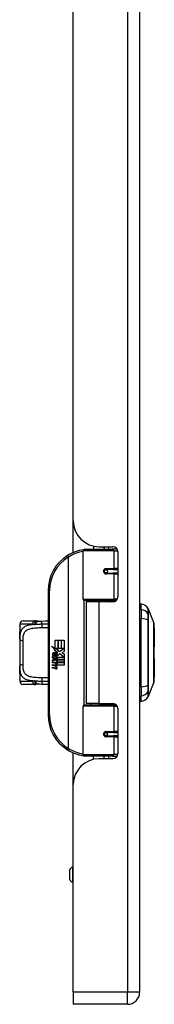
# Model space of a CAD drawing. Header units: inches. Extents: x 5.2 to 98, y 7.4 to 63.6.
# Tile 33 of 82: x 35.9 to 37.9, y 20.8 to 35.9. Entities that reach past the tile are written whole.
import ezdxf

# ---------------------------------------------------------------- set-up
doc = ezdxf.new("R2010")
doc.units = ezdxf.units.IN
doc.header["$LTSCALE"] = 6.250991
doc.header["$MEASUREMENT"] = 0
doc.layers.add('Visible Edges(ANSI)', color=7, linetype='Continuous', lineweight=25)
doc.layers.add('Visible Tangent Edges(ANSI)', color=7, linetype='Continuous', lineweight=25)

msp = doc.modelspace()

# ---------------------------------------------------------------- linework, layer by layer
at = {"layer": 'Visible Edges(ANSI)'}
for p, q in [((37.694, 20.958), (37.694, 50.795)), ((36.678, 28.188), (36.678, 43.565)), ((36.678, 27.702), (36.678, 28.188)), ((36.989, 27.801), (36.989, 27.753)), ((37.074, 27.792), (37.285, 27.792)), ((37.149, 27.792), (37.149, 27.753)), ((37.151, 27.753), (37.151, 27.792)), ((36.831, 26.986), (36.831, 27.728)), ((36.856, 27.753), (37.275, 27.753)), ((37.349, 27.753), (37.275, 27.753)), ((37.349, 27.753), (37.351, 27.753)), ((37.36, 27.717), (37.36, 27.023)), ((37.17, 27.442), (37.171, 27.44)), ((37.177, 27.441), (37.17, 27.441)), ((37.287, 27.443), (37.177, 27.443)), ((37.177, 27.388), (37.287, 27.388)), ((37.18, 27.44), (37.18, 27.443)), ((37.181, 27.391), (37.181, 27.388)), ((37.287, 27.443), (37.36, 27.443)), ((37.36, 27.388), (37.287, 27.388)), ((36.292, 27.118), (36.292, 25.215)), ((37.28, 26.966), (36.851, 26.966)), ((37.069, 26.948), (36.875, 26.948)), ((36.875, 26.948), (36.875, 25.385)), ((36.948, 26.966), (36.948, 26.948)), ((37.285, 26.948), (37.069, 26.948)), ((37.19, 26.966), (37.19, 26.948)), ((37.28, 26.966), (37.334, 26.966)), ((37.714, 26.83), (37.714, 26.916)), ((37.714, 26.83), (37.714, 26.689)), ((37.824, 26.84), (37.91, 26.619)), ((35.86, 26.604), (35.86, 26.579)), ((35.91, 26.654), (36.082, 26.654)), ((37.714, 25.644), (37.714, 26.689)), ((35.86, 26.579), (35.86, 26.422)), ((37.916, 26.549), (37.916, 26.257)), ((35.86, 26.373), (35.86, 26.422)), ((35.86, 26.373), (35.86, 25.96)), ((36.404, 26.357), (36.444, 26.357)), ((36.404, 26.234), (36.404, 26.357)), ((36.444, 26.357), (36.444, 26.232)), ((36.45, 26.357), (36.491, 26.357)), ((36.45, 26.232), (36.45, 26.357)), ((36.491, 26.357), (36.491, 26.232)), ((36.496, 26.232), (36.496, 26.357)), ((36.496, 26.357), (36.537, 26.357)), ((36.537, 26.357), (36.537, 26.187)), ((36.343, 26.265), (36.404, 26.234)), ((36.402, 26.21), (36.343, 26.265)), ((36.384, 26.207), (36.402, 26.21)), ((36.44, 26.167), (36.384, 26.207)), ((36.391, 26.108), (36.391, 26.154)), ((36.403, 26.152), (36.403, 26.122)), ((36.408, 26.232), (36.445, 26.212)), ((36.444, 26.232), (36.408, 26.232)), ((36.425, 26.158), (36.44, 26.167)), ((36.445, 26.212), (36.432, 26.21)), ((36.432, 26.21), (36.468, 26.185)), ((36.473, 26.147), (36.435, 26.12)), ((36.491, 26.232), (36.45, 26.232)), ((36.468, 26.185), (36.536, 26.232)), ((36.535, 26.1), (36.473, 26.147)), ((36.536, 26.232), (36.496, 26.232)), ((36.537, 26.187), (36.504, 26.165)), ((36.504, 26.165), (36.537, 26.147)), ((36.537, 26.147), (36.537, 26.062)), ((36.361, 26.109), (36.397, 26.078)), ((36.361, 26.088), (36.361, 26.109)), ((36.386, 26.071), (36.361, 26.088)), ((36.361, 26.059), (36.386, 26.068)), ((36.361, 26.038), (36.361, 26.059)), ((36.397, 26.055), (36.361, 26.038)), ((36.361, 26.029), (36.431, 26.017)), ((36.361, 26.013), (36.361, 26.029)), ((36.39, 26.008), (36.361, 26.013)), ((36.361, 25.986), (36.405, 25.979)), ((36.361, 25.97), (36.361, 25.986)), ((36.376, 26.116), (36.365, 26.116)), ((36.386, 26.068), (36.386, 26.071)), ((36.397, 26.078), (36.431, 26.095)), ((36.431, 26.025), (36.397, 26.055)), ((36.431, 26.075), (36.407, 26.065)), ((36.407, 26.065), (36.407, 26.062)), ((36.407, 26.062), (36.431, 26.045)), ((36.412, 26.062), (36.434, 26.072)), ((36.537, 26.062), (36.412, 26.062)), ((36.418, 26.004), (36.418, 26)), ((36.431, 26.003), (36.418, 26.004)), ((36.421, 26.057), (36.537, 26.057)), ((36.434, 26.047), (36.421, 26.057)), ((36.426, 25.999), (36.434, 25.998)), ((36.431, 26.095), (36.431, 26.075)), ((36.431, 26.045), (36.431, 26.025)), ((36.431, 26.017), (36.431, 26.003)), ((36.434, 26.1), (36.535, 26.1)), ((36.434, 26.072), (36.434, 26.1)), ((36.434, 26.019), (36.434, 26.047)), ((36.537, 26.019), (36.434, 26.019)), ((36.434, 26.014), (36.537, 26.014)), ((36.434, 25.998), (36.434, 26.014)), ((36.537, 26.057), (36.537, 26.019)), ((36.537, 26.014), (36.537, 25.976)), ((37.916, 26.076), (37.916, 25.784)), ((35.86, 25.911), (35.86, 25.96)), ((35.86, 25.911), (35.86, 25.754)), ((36.39, 25.965), (36.361, 25.97)), ((36.361, 25.944), (36.405, 25.936)), ((36.361, 25.927), (36.361, 25.944)), ((36.405, 25.919), (36.361, 25.927)), ((36.537, 25.976), (36.436, 25.976)), ((35.86, 25.754), (35.86, 25.729)), ((36.082, 25.679), (35.91, 25.679)), ((37.91, 25.714), (37.824, 25.493)), ((37.714, 25.644), (37.714, 25.503)), ((37.069, 25.385), (36.875, 25.385)), ((36.948, 25.367), (36.948, 25.385)), ((37.069, 25.385), (37.285, 25.385)), ((37.19, 25.367), (37.19, 25.385)), ((37.714, 25.417), (37.714, 25.503)), ((36.831, 24.605), (36.831, 25.347)), ((36.851, 25.367), (37.28, 25.367)), ((37.334, 25.367), (37.28, 25.367)), ((37.36, 25.31), (37.36, 24.616)), ((37.287, 24.945), (37.177, 24.945)), ((37.181, 24.942), (37.181, 24.945)), ((37.287, 24.945), (37.36, 24.945)), ((37.17, 24.891), (37.171, 24.893)), ((37.17, 24.892), (37.177, 24.892)), ((37.177, 24.89), (37.287, 24.89)), ((37.18, 24.893), (37.18, 24.89)), ((37.36, 24.89), (37.287, 24.89)), ((36.678, 24.145), (36.678, 24.631)), ((37.275, 24.58), (36.856, 24.58)), ((36.989, 24.532), (36.989, 24.58)), ((37.285, 24.541), (37.074, 24.541)), ((37.149, 24.541), (37.149, 24.58)), ((37.151, 24.541), (37.151, 24.58)), ((37.275, 24.58), (37.349, 24.58)), ((37.351, 24.58), (37.349, 24.58)), ((36.678, 20.958), (36.678, 24.145)), ((36.627, 22.689), (36.627, 22.834)), ((36.678, 22.874), (36.667, 22.874)), ((36.678, 22.649), (36.667, 22.649)), ((36.678, 20.958), (36.678, 20.773)), ((37.508, 20.773), (36.678, 20.773))]:
    msp.add_line(p, q, dxfattribs=at)
at = {"layer": 'Visible Edges(ANSI)', "flags": 128}
for points in [[(36.84, 27.747), (36.84, 27.747), (36.84, 27.747), (36.839, 27.747), (36.839, 27.747), (36.839, 27.747), (36.838, 27.747), (36.838, 27.747), (36.838, 27.747), (36.837, 27.747), (36.837, 27.747), (36.837, 27.746), (36.836, 27.746), (36.836, 27.746), (36.836, 27.746), (36.836, 27.746), (36.835, 27.746), (36.835, 27.746), (36.835, 27.746), (36.834, 27.746), (36.834, 27.746), (36.834, 27.746), (36.833, 27.746), (36.833, 27.746), (36.833, 27.746)], [(37.177, 27.388), (37.173, 27.388), (37.17, 27.389), (37.167, 27.39), (37.164, 27.391), (37.161, 27.393), (37.158, 27.396), (37.155, 27.398), (37.153, 27.401), (37.152, 27.405), (37.15, 27.408), (37.15, 27.412), (37.149, 27.416), (37.15, 27.419), (37.15, 27.423), (37.152, 27.427), (37.153, 27.43), (37.155, 27.433), (37.158, 27.436), (37.161, 27.438), (37.164, 27.44), (37.167, 27.441), (37.17, 27.442), (37.173, 27.443), (37.177, 27.443)], [(37.236, 26.948), (37.24, 26.949), (37.244, 26.951), (37.248, 26.952), (37.252, 26.953), (37.256, 26.955), (37.26, 26.956), (37.263, 26.957), (37.267, 26.958), (37.271, 26.959), (37.275, 26.96), (37.279, 26.961), (37.283, 26.961), (37.287, 26.962), (37.291, 26.963), (37.295, 26.963), (37.299, 26.964), (37.303, 26.964), (37.307, 26.965), (37.311, 26.965), (37.315, 26.965), (37.319, 26.966), (37.322, 26.966), (37.326, 26.966), (37.33, 26.966)], [(36.104, 26.652), (36.103, 26.652), (36.102, 26.652), (36.101, 26.652), (36.1, 26.653), (36.099, 26.653), (36.098, 26.653), (36.097, 26.653), (36.096, 26.653), (36.095, 26.653), (36.094, 26.653), (36.094, 26.653), (36.093, 26.653), (36.092, 26.653), (36.091, 26.653), (36.09, 26.653), (36.089, 26.653), (36.088, 26.654), (36.087, 26.654), (36.086, 26.654), (36.085, 26.654), (36.085, 26.654), (36.084, 26.654), (36.083, 26.654), (36.082, 26.654)], [(36.142, 26.65), (36.123, 26.65), (36.104, 26.652)], [(36.142, 26.65), (36.172, 26.651), (36.203, 26.652)], [(36.203, 26.652), (36.248, 26.653), (36.292, 26.653)], [(37.91, 25.716), (37.91, 25.716), (37.91, 25.718), (37.91, 25.721), (37.91, 25.724), (37.91, 25.729), (37.91, 25.735), (37.91, 25.742), (37.91, 25.75), (37.91, 25.759), (37.91, 25.769), (37.91, 25.78), (37.91, 25.792), (37.91, 25.804), (37.91, 25.818), (37.91, 25.832), (37.91, 25.848), (37.91, 25.864), (37.91, 25.88), (37.91, 25.898), (37.91, 25.916), (37.91, 25.934), (37.91, 25.954), (37.91, 25.973), (37.91, 25.994), (37.91, 26.014), (37.91, 26.035), (37.91, 26.057), (37.91, 26.078), (37.91, 26.1), (37.91, 26.122), (37.91, 26.144), (37.91, 26.166), (37.91, 26.189), (37.91, 26.211), (37.91, 26.233), (37.91, 26.255), (37.91, 26.276), (37.91, 26.297), (37.91, 26.318), (37.91, 26.339), (37.91, 26.359), (37.91, 26.379), (37.91, 26.399), (37.91, 26.417), (37.91, 26.435), (37.91, 26.453), (37.91, 26.47), (37.91, 26.485), (37.91, 26.501), (37.91, 26.515), (37.91, 26.529), (37.91, 26.541), (37.91, 26.553), (37.91, 26.564), (37.91, 26.574), (37.91, 26.583), (37.91, 26.591), (37.91, 26.598), (37.91, 26.604), (37.91, 26.609), (37.91, 26.612), (37.91, 26.615), (37.91, 26.617), (37.91, 26.617)], [(35.86, 26.422), (35.86, 26.441), (35.861, 26.461), (35.863, 26.479), (35.865, 26.497)], [(35.865, 26.497), (35.866, 26.506), (35.867, 26.517), (35.867, 26.528), (35.867, 26.539), (35.866, 26.55), (35.865, 26.559), (35.864, 26.566), (35.863, 26.568), (35.863, 26.569)], [(35.865, 25.836), (35.863, 25.854), (35.861, 25.873), (35.86, 25.892), (35.86, 25.911)], [(35.863, 25.764), (35.863, 25.765), (35.864, 25.767), (35.865, 25.774), (35.866, 25.783), (35.867, 25.794), (35.867, 25.805), (35.867, 25.817), (35.866, 25.827), (35.865, 25.836)], [(36.082, 25.679), (36.083, 25.679), (36.084, 25.679), (36.085, 25.679), (36.085, 25.679), (36.086, 25.679), (36.087, 25.679), (36.088, 25.68), (36.089, 25.68), (36.09, 25.68), (36.091, 25.68), (36.092, 25.68), (36.093, 25.68), (36.094, 25.68), (36.094, 25.68), (36.095, 25.68), (36.096, 25.68), (36.097, 25.68), (36.098, 25.68), (36.099, 25.68), (36.1, 25.68), (36.101, 25.681), (36.102, 25.681), (36.103, 25.681), (36.104, 25.681)], [(36.142, 25.683), (36.123, 25.683), (36.104, 25.681)], [(36.203, 25.681), (36.172, 25.682), (36.142, 25.683)], [(36.292, 25.68), (36.248, 25.681), (36.203, 25.681)], [(37.33, 25.367), (37.326, 25.367), (37.322, 25.367), (37.319, 25.367), (37.315, 25.368), (37.311, 25.368), (37.307, 25.368), (37.303, 25.369), (37.299, 25.369), (37.295, 25.37), (37.291, 25.37), (37.287, 25.371), (37.283, 25.372), (37.279, 25.372), (37.275, 25.373), (37.271, 25.374), (37.267, 25.375), (37.263, 25.376), (37.26, 25.377), (37.256, 25.379), (37.252, 25.38), (37.248, 25.381), (37.244, 25.382), (37.24, 25.384), (37.236, 25.385)], [(37.177, 24.89), (37.173, 24.89), (37.17, 24.891), (37.167, 24.892), (37.164, 24.893), (37.161, 24.895), (37.158, 24.897), (37.155, 24.9), (37.153, 24.903), (37.152, 24.907), (37.15, 24.91), (37.15, 24.914), (37.149, 24.917), (37.15, 24.921), (37.15, 24.925), (37.152, 24.928), (37.153, 24.932), (37.155, 24.935), (37.158, 24.937), (37.161, 24.94), (37.164, 24.942), (37.167, 24.943), (37.17, 24.944), (37.173, 24.945), (37.177, 24.945)], [(36.833, 24.587), (36.833, 24.587), (36.833, 24.587), (36.834, 24.587), (36.834, 24.587), (36.834, 24.587), (36.835, 24.587), (36.835, 24.587), (36.835, 24.587), (36.836, 24.587), (36.836, 24.587), (36.836, 24.587), (36.836, 24.587), (36.837, 24.587), (36.837, 24.587), (36.837, 24.586), (36.838, 24.586), (36.838, 24.586), (36.838, 24.586), (36.839, 24.586), (36.839, 24.586), (36.839, 24.586), (36.84, 24.586), (36.84, 24.586), (36.84, 24.586)]]:
    msp.add_lwpolyline(points, dxfattribs=at)
at = {"layer": 'Visible Edges(ANSI)'}
for centre in [(37.177, 27.416), (37.177, 24.917)]:
    msp.add_circle(centre, 0.025, dxfattribs=at)
for centre, radius, start, end in [((37.074, 28.188), 0.396, 180, 270), ((37.285, 27.717), 0.0749, 0, 90), ((36.927, 27.118), 0.635, 122.2377, 180), ((36.927, 27.118), 0.635, 98.5081, 122.2377), ((36.856, 27.728), 0.025, 90, 180), ((37.177, 27.416), 0.0275, 279.147, 90), ((36.851, 26.986), 0.02, 180, 270), ((37.285, 27.023), 0.0749, 270, 0), ((37.724, 26.841), 0.05, 101.537, 126.8699), ((37.693, 26.768), 0.15, 29.7291, 82.0587), ((37.812, 26.836), 0.0125, 21.2505, 29.7291), ((35.91, 26.604), 0.05, 90, 180), ((37.904, 26.617), 0.00625, 0.2088, 21.2505), ((35.885, 26.579), 0.025, 180, 213.12), ((37.901, 26.549), 0.015, 0, 53.4634), ((36.438, 26.139), 0.077, 171.5605, 197.3343), ((36.387, 26.146), 0.025, 86.5646, 171.5605), ((36.412, 26.131), 0.0389, 154.6784, 202.5609), ((36.388, 26.142), 0.0122, 73.5261, 154.6784), ((36.385, 26.121), 0.0505, 44.1684, 86.5646), ((36.4, 26.131), 0.0213, 19.3797, 82.9975), ((36.407, 26.133), 0.0139, 321.1652, 19.3797), ((36.394, 26.13), 0.0379, 350.4085, 44.1684), ((36.394, 26.13), 0.0419, 347.079, 43.1785), ((37.901, 26.257), 0.015, 305.8742, 0), ((36.38, 25.95), 0.059, 57.5992, 80), ((36.406, 26.14), 0.0358, 246.1555, 293.8445), ((36.409, 26.132), 0.0121, 241.4547, 321.1652), ((36.408, 25.994), 0.0156, 260, 293.5571), ((36.403, 25.986), 0.016, 6.03, 57.5992), ((36.411, 25.987), 0.00761, 293.5571, 6.03), ((36.402, 25.975), 0.0305, 359.4776, 57.4114), ((36.413, 26.125), 0.0193, 293.8445, 355.0802), ((36.406, 25.977), 0.0305, 358.7952, 46.5849), ((37.901, 26.076), 0.015, 0, 54.1258), ((36.38, 25.906), 0.059, 58.5584, 80.8257), ((36.408, 25.951), 0.0156, 259.9922, 293.5487), ((36.412, 25.954), 0.0365, 259, 288.4748), ((36.403, 25.943), 0.016, 6.1027, 57.6083), ((36.411, 25.944), 0.00761, 293.5487, 6.1027), ((36.413, 25.997), 0.0365, 273.6169, 286.9928), ((36.401, 25.933), 0.0312, 359.6788, 63.9508), ((36.42, 25.974), 0.0129, 286.9928, 359.4776), ((36.419, 25.932), 0.0133, 288.4748, 359.6788), ((35.885, 25.754), 0.025, 146.88, 180), ((35.91, 25.729), 0.05, 180, 270), ((37.901, 25.784), 0.015, 306.5366, 0), ((37.904, 25.716), 0.00625, 338.7495, 359.7912), ((37.285, 25.31), 0.0749, 0, 90), ((37.724, 25.492), 0.05, 233.1301, 258.463), ((37.693, 25.566), 0.15, 277.9413, 330.2709), ((37.812, 25.497), 0.0125, 330.2709, 338.7495), ((36.851, 25.347), 0.02, 90, 180), ((36.927, 25.215), 0.635, 180, 237.7623), ((37.177, 24.917), 0.0275, 270, 80.853), ((36.927, 25.215), 0.635, 237.7623, 261.4919), ((37.074, 24.145), 0.396, 90, 180), ((36.856, 24.605), 0.025, 180, 270), ((37.285, 24.616), 0.0749, 270, 0), ((36.667, 22.834), 0.04, 90, 180), ((36.667, 22.689), 0.04, 180, 270), ((37.508, 20.958), 0.185, 270, 0)]:
    msp.add_arc(centre, radius, start, end, dxfattribs=at)
at = {"layer": 'Visible Tangent Edges(ANSI)'}
for p, q in [((37.508, 50.795), (37.508, 20.958)), ((37.219, 27.792), (37.219, 27.753)), ((36.588, 27.655), (36.601, 27.634)), ((37.299, 27.728), (36.831, 27.728)), ((37.299, 27.728), (37.359, 27.728)), ((37.299, 27.728), (37.299, 27.456)), ((36.601, 27.634), (36.601, 24.699)), ((36.601, 27.634), (36.606, 27.634)), ((36.606, 24.699), (36.606, 27.634)), ((37.183, 27.456), (37.299, 27.456)), ((37.299, 27.376), (37.183, 27.376)), ((37.36, 27.456), (37.299, 27.456)), ((37.299, 27.376), (37.299, 26.986)), ((37.299, 27.376), (37.36, 27.376)), ((36.292, 27.118), (36.317, 27.118)), ((36.317, 25.215), (36.317, 27.118)), ((36.831, 26.986), (37.299, 26.986)), ((36.841, 26.969), (36.841, 25.364)), ((37.069, 26.948), (37.069, 25.385)), ((37.35, 26.986), (37.299, 26.986)), ((37.824, 26.757), (37.824, 26.757)), ((36.056, 26.604), (35.86, 26.604)), ((37.824, 26.664), (37.824, 26.665)), ((35.86, 26.579), (35.861, 26.579)), ((35.91, 25.984), (35.91, 26.349)), ((35.861, 25.754), (35.86, 25.754)), ((35.86, 25.729), (36.056, 25.729)), ((37.824, 25.669), (37.824, 25.669)), ((37.824, 25.576), (37.824, 25.576)), ((37.299, 25.347), (36.831, 25.347)), ((37.299, 25.347), (37.35, 25.347)), ((37.299, 25.347), (37.299, 24.957)), ((36.317, 25.215), (36.292, 25.215)), ((37.183, 24.957), (37.299, 24.957)), ((37.36, 24.957), (37.299, 24.957)), ((37.299, 24.877), (37.183, 24.877)), ((37.299, 24.877), (37.299, 24.605)), ((37.299, 24.877), (37.36, 24.877)), ((36.601, 24.699), (36.588, 24.678)), ((36.606, 24.699), (36.601, 24.699)), ((36.831, 24.605), (37.299, 24.605)), ((37.219, 24.58), (37.219, 24.541)), ((37.359, 24.605), (37.299, 24.605)), ((36.667, 22.874), (36.667, 22.649)), ((37.508, 20.958), (36.678, 20.958)), ((37.694, 20.958), (37.508, 20.958)), ((37.508, 20.773), (37.508, 20.958))]:
    msp.add_line(p, q, dxfattribs=at)
at = {"layer": 'Visible Tangent Edges(ANSI)', "flags": 128}
for points in [[(37.183, 27.456), (37.178, 27.455), (37.172, 27.454), (37.167, 27.453), (37.163, 27.451), (37.158, 27.448), (37.154, 27.445), (37.15, 27.441), (37.147, 27.436), (37.144, 27.431), (37.142, 27.426), (37.141, 27.421), (37.141, 27.416), (37.141, 27.41), (37.142, 27.405), (37.144, 27.4), (37.147, 27.395), (37.15, 27.39), (37.154, 27.387), (37.158, 27.383), (37.163, 27.38), (37.167, 27.378), (37.173, 27.377), (37.178, 27.376), (37.183, 27.376)], [(37.33, 26.966), (37.324, 26.966), (37.319, 26.966), (37.313, 26.966), (37.307, 26.965), (37.301, 26.965), (37.295, 26.965), (37.289, 26.964), (37.283, 26.964), (37.277, 26.964), (37.271, 26.963), (37.265, 26.962), (37.259, 26.962), (37.254, 26.961), (37.248, 26.96), (37.242, 26.959), (37.236, 26.958), (37.23, 26.957), (37.225, 26.956), (37.219, 26.955), (37.213, 26.954), (37.207, 26.953), (37.202, 26.951), (37.196, 26.95), (37.19, 26.949)], [(37.823, 26.842), (37.823, 26.842), (37.823, 26.841), (37.823, 26.841), (37.823, 26.84), (37.823, 26.838), (37.823, 26.837), (37.823, 26.835), (37.823, 26.833), (37.823, 26.83), (37.823, 26.828), (37.823, 26.825), (37.823, 26.821), (37.823, 26.818), (37.823, 26.814), (37.823, 26.81), (37.823, 26.805), (37.823, 26.801), (37.823, 26.796), (37.823, 26.79), (37.823, 26.785), (37.823, 26.779), (37.823, 26.773), (37.823, 26.767), (37.823, 26.76)], [(37.823, 26.76), (37.823, 26.758), (37.823, 26.756), (37.823, 26.753), (37.823, 26.751), (37.823, 26.748), (37.823, 26.745), (37.823, 26.742), (37.823, 26.739), (37.823, 26.735), (37.823, 26.732), (37.823, 26.728), (37.823, 26.724), (37.823, 26.72), (37.823, 26.715), (37.823, 26.711), (37.823, 26.706), (37.823, 26.702), (37.823, 26.697), (37.823, 26.692), (37.823, 26.687), (37.823, 26.681), (37.823, 26.676), (37.823, 26.671), (37.823, 26.665)], [(37.824, 26.757), (37.824, 26.764), (37.824, 26.771), (37.824, 26.777), (37.824, 26.783), (37.824, 26.788), (37.824, 26.793), (37.824, 26.798), (37.824, 26.803), (37.824, 26.808), (37.824, 26.812), (37.824, 26.816), (37.824, 26.819), (37.824, 26.823), (37.824, 26.826), (37.824, 26.828), (37.824, 26.831), (37.824, 26.833), (37.824, 26.835), (37.824, 26.837), (37.824, 26.838), (37.824, 26.839), (37.824, 26.84), (37.824, 26.84), (37.824, 26.84)], [(37.824, 26.665), (37.824, 26.67), (37.824, 26.675), (37.824, 26.68), (37.824, 26.685), (37.824, 26.69), (37.824, 26.695), (37.824, 26.7), (37.824, 26.704), (37.824, 26.709), (37.824, 26.713), (37.824, 26.717), (37.824, 26.722), (37.824, 26.725), (37.824, 26.729), (37.824, 26.733), (37.824, 26.736), (37.824, 26.74), (37.824, 26.743), (37.824, 26.746), (37.824, 26.748), (37.824, 26.751), (37.824, 26.753), (37.824, 26.755), (37.824, 26.757)], [(36.093, 26.598), (36.073, 26.597), (36.053, 26.595), (36.034, 26.593), (36.015, 26.59), (35.998, 26.587), (35.981, 26.582), (35.966, 26.578), (35.951, 26.572), (35.938, 26.566), (35.926, 26.558), (35.915, 26.55), (35.905, 26.541), (35.896, 26.531), (35.888, 26.521), (35.882, 26.509), (35.876, 26.497), (35.872, 26.484), (35.868, 26.47), (35.865, 26.455), (35.863, 26.44), (35.862, 26.424), (35.861, 26.407), (35.86, 26.39), (35.86, 26.373)], [(36.056, 26.604), (36.058, 26.604), (36.059, 26.604), (36.061, 26.604), (36.062, 26.604), (36.064, 26.603), (36.065, 26.603), (36.067, 26.603), (36.068, 26.603), (36.07, 26.603), (36.072, 26.603), (36.073, 26.603), (36.075, 26.602), (36.076, 26.602), (36.078, 26.602), (36.079, 26.602), (36.081, 26.601), (36.082, 26.601), (36.084, 26.601), (36.085, 26.6), (36.087, 26.6), (36.088, 26.6), (36.09, 26.599), (36.091, 26.599), (36.093, 26.598)], [(36.104, 26.652), (36.103, 26.652), (36.102, 26.652), (36.101, 26.651), (36.1, 26.651), (36.099, 26.65), (36.098, 26.649), (36.097, 26.647), (36.096, 26.646), (36.095, 26.644), (36.094, 26.642), (36.093, 26.64), (36.092, 26.638), (36.092, 26.635), (36.091, 26.632), (36.091, 26.629), (36.091, 26.626), (36.09, 26.623), (36.09, 26.62), (36.09, 26.617), (36.09, 26.613), (36.091, 26.61), (36.091, 26.606), (36.092, 26.602), (36.093, 26.598)], [(36.093, 26.598), (36.095, 26.602), (36.097, 26.605), (36.098, 26.608), (36.1, 26.612), (36.102, 26.615), (36.104, 26.618), (36.106, 26.621), (36.108, 26.624), (36.109, 26.627), (36.111, 26.629), (36.114, 26.632), (36.116, 26.634), (36.118, 26.637), (36.12, 26.639), (36.122, 26.641), (36.124, 26.643), (36.126, 26.644), (36.129, 26.646), (36.131, 26.647), (36.133, 26.648), (36.135, 26.649), (36.138, 26.649), (36.14, 26.65), (36.142, 26.65)], [(36.196, 26.602), (36.191, 26.602), (36.187, 26.602), (36.183, 26.602), (36.178, 26.602), (36.174, 26.602), (36.169, 26.601), (36.165, 26.601), (36.161, 26.601), (36.156, 26.601), (36.152, 26.601), (36.148, 26.601), (36.143, 26.601), (36.139, 26.601), (36.135, 26.6), (36.131, 26.6), (36.126, 26.6), (36.122, 26.6), (36.118, 26.6), (36.114, 26.6), (36.109, 26.599), (36.105, 26.599), (36.101, 26.599), (36.097, 26.599), (36.093, 26.598)], [(36.196, 26.602), (36.196, 26.605), (36.196, 26.608), (36.196, 26.611), (36.196, 26.614), (36.196, 26.617), (36.196, 26.62), (36.196, 26.623), (36.197, 26.626), (36.197, 26.629), (36.197, 26.632), (36.197, 26.634), (36.198, 26.637), (36.198, 26.639), (36.198, 26.641), (36.199, 26.643), (36.199, 26.645), (36.2, 26.647), (36.2, 26.648), (36.201, 26.649), (36.201, 26.65), (36.202, 26.651), (36.202, 26.651), (36.203, 26.652), (36.203, 26.652)], [(36.292, 26.603), (36.288, 26.603), (36.284, 26.603), (36.28, 26.603), (36.276, 26.603), (36.272, 26.603), (36.268, 26.603), (36.264, 26.603), (36.26, 26.603), (36.256, 26.603), (36.252, 26.603), (36.248, 26.603), (36.244, 26.603), (36.24, 26.603), (36.236, 26.603), (36.232, 26.602), (36.228, 26.602), (36.224, 26.602), (36.22, 26.602), (36.216, 26.602), (36.212, 26.602), (36.208, 26.602), (36.204, 26.602), (36.2, 26.602), (36.196, 26.602)], [(37.823, 26.665), (37.823, 26.625), (37.823, 26.585), (37.823, 26.544), (37.823, 26.502), (37.823, 26.461), (37.823, 26.419), (37.823, 26.377), (37.823, 26.335), (37.823, 26.292), (37.823, 26.25), (37.823, 26.208), (37.823, 26.166), (37.823, 26.123), (37.823, 26.081), (37.823, 26.039), (37.823, 25.997), (37.823, 25.955), (37.823, 25.913), (37.823, 25.872), (37.823, 25.83), (37.823, 25.789), (37.823, 25.748), (37.823, 25.708), (37.823, 25.668)], [(37.824, 25.669), (37.824, 25.709), (37.824, 25.749), (37.824, 25.79), (37.824, 25.831), (37.824, 25.872), (37.824, 25.914), (37.824, 25.955), (37.824, 25.997), (37.824, 26.039), (37.824, 26.081), (37.824, 26.123), (37.824, 26.166), (37.824, 26.208), (37.824, 26.25), (37.824, 26.292), (37.824, 26.334), (37.824, 26.376), (37.824, 26.418), (37.824, 26.46), (37.824, 26.501), (37.824, 26.543), (37.824, 26.583), (37.824, 26.624), (37.824, 26.664)], [(37.91, 26.619), (37.91, 26.619), (37.91, 26.619), (37.91, 26.618), (37.91, 26.616), (37.91, 26.615), (37.91, 26.613), (37.91, 26.61), (37.91, 26.607), (37.91, 26.604), (37.91, 26.601), (37.91, 26.597), (37.91, 26.592), (37.91, 26.588), (37.91, 26.583), (37.91, 26.577), (37.91, 26.572), (37.91, 26.566), (37.91, 26.559), (37.91, 26.553), (37.91, 26.546), (37.91, 26.539), (37.91, 26.531), (37.91, 26.523), (37.91, 26.515)], [(35.86, 26.422), (35.86, 26.425), (35.86, 26.428), (35.86, 26.431), (35.86, 26.434), (35.86, 26.438), (35.86, 26.441), (35.86, 26.444), (35.861, 26.447), (35.861, 26.45), (35.861, 26.453), (35.861, 26.456), (35.861, 26.459), (35.861, 26.462), (35.862, 26.465), (35.862, 26.468), (35.862, 26.471), (35.862, 26.474), (35.863, 26.477), (35.863, 26.48), (35.863, 26.482), (35.864, 26.485), (35.864, 26.488), (35.865, 26.491), (35.865, 26.493)], [(35.865, 26.493), (35.866, 26.497), (35.866, 26.501), (35.867, 26.505), (35.867, 26.51), (35.867, 26.514), (35.868, 26.519), (35.868, 26.524), (35.868, 26.529), (35.868, 26.534), (35.868, 26.539), (35.867, 26.543), (35.867, 26.548), (35.867, 26.552), (35.866, 26.557), (35.866, 26.561), (35.865, 26.564), (35.864, 26.567), (35.864, 26.57), (35.863, 26.573), (35.863, 26.575), (35.862, 26.577), (35.862, 26.578), (35.861, 26.578), (35.861, 26.579)], [(35.91, 26.349), (35.91, 26.368), (35.911, 26.386), (35.912, 26.403), (35.914, 26.419), (35.917, 26.435), (35.921, 26.449), (35.926, 26.463), (35.932, 26.476), (35.94, 26.488), (35.949, 26.498), (35.959, 26.508), (35.971, 26.516), (35.985, 26.523), (35.999, 26.529), (36.015, 26.535), (36.033, 26.539), (36.051, 26.543), (36.071, 26.545), (36.091, 26.547), (36.113, 26.549), (36.135, 26.55), (36.157, 26.551), (36.18, 26.552), (36.204, 26.552)], [(36.204, 26.552), (36.208, 26.552), (36.211, 26.552), (36.215, 26.552), (36.219, 26.552), (36.222, 26.552), (36.226, 26.552), (36.23, 26.552), (36.233, 26.553), (36.237, 26.553), (36.241, 26.553), (36.244, 26.553), (36.248, 26.553), (36.252, 26.553), (36.256, 26.553), (36.259, 26.553), (36.263, 26.553), (36.267, 26.553), (36.27, 26.553), (36.274, 26.553), (36.277, 26.553), (36.281, 26.553), (36.285, 26.553), (36.288, 26.553), (36.292, 26.553)], [(37.91, 26.515), (37.91, 26.513), (37.91, 26.51), (37.91, 26.508), (37.91, 26.506), (37.91, 26.504), (37.91, 26.501), (37.91, 26.499), (37.91, 26.496), (37.91, 26.494), (37.91, 26.491), (37.91, 26.489), (37.91, 26.487), (37.91, 26.484), (37.91, 26.482), (37.91, 26.479), (37.91, 26.476), (37.91, 26.474), (37.91, 26.471), (37.91, 26.469), (37.91, 26.466), (37.91, 26.463), (37.91, 26.461), (37.91, 26.458), (37.91, 26.455)], [(37.91, 26.455), (37.91, 26.435), (37.91, 26.413), (37.91, 26.391), (37.91, 26.368), (37.91, 26.344), (37.91, 26.32), (37.91, 26.295), (37.91, 26.27), (37.91, 26.244), (37.91, 26.219), (37.91, 26.193), (37.91, 26.166), (37.91, 26.14), (37.91, 26.114), (37.91, 26.088), (37.91, 26.063), (37.91, 26.038), (37.91, 26.013), (37.91, 25.988), (37.91, 25.965), (37.91, 25.942), (37.91, 25.92), (37.91, 25.898), (37.91, 25.878)], [(36.204, 25.781), (36.18, 25.781), (36.157, 25.782), (36.134, 25.783), (36.112, 25.784), (36.091, 25.786), (36.071, 25.788), (36.051, 25.791), (36.032, 25.794), (36.015, 25.798), (35.999, 25.804), (35.984, 25.81), (35.971, 25.817), (35.959, 25.826), (35.949, 25.835), (35.94, 25.845), (35.932, 25.857), (35.926, 25.87), (35.921, 25.884), (35.917, 25.898), (35.914, 25.914), (35.912, 25.93), (35.911, 25.948), (35.91, 25.965), (35.91, 25.984)], [(35.86, 25.96), (35.86, 25.943), (35.861, 25.926), (35.862, 25.909), (35.863, 25.893), (35.865, 25.878), (35.868, 25.864), (35.872, 25.85), (35.876, 25.836), (35.882, 25.824), (35.888, 25.812), (35.896, 25.802), (35.905, 25.792), (35.915, 25.783), (35.926, 25.775), (35.938, 25.768), (35.951, 25.761), (35.966, 25.756), (35.981, 25.751), (35.998, 25.747), (36.015, 25.743), (36.034, 25.74), (36.053, 25.738), (36.072, 25.736), (36.093, 25.735)], [(35.865, 25.84), (35.865, 25.842), (35.864, 25.845), (35.864, 25.848), (35.863, 25.851), (35.863, 25.854), (35.863, 25.856), (35.862, 25.859), (35.862, 25.862), (35.862, 25.865), (35.862, 25.868), (35.861, 25.871), (35.861, 25.874), (35.861, 25.877), (35.861, 25.88), (35.861, 25.883), (35.861, 25.886), (35.86, 25.889), (35.86, 25.892), (35.86, 25.896), (35.86, 25.899), (35.86, 25.902), (35.86, 25.905), (35.86, 25.908), (35.86, 25.911)], [(35.861, 25.754), (35.861, 25.755), (35.862, 25.755), (35.862, 25.756), (35.863, 25.758), (35.863, 25.76), (35.864, 25.763), (35.864, 25.766), (35.865, 25.769), (35.866, 25.773), (35.866, 25.777), (35.867, 25.781), (35.867, 25.785), (35.867, 25.79), (35.868, 25.795), (35.868, 25.799), (35.868, 25.804), (35.868, 25.809), (35.868, 25.814), (35.867, 25.819), (35.867, 25.823), (35.867, 25.828), (35.866, 25.832), (35.866, 25.836), (35.865, 25.84)], [(37.91, 25.878), (37.91, 25.875), (37.91, 25.872), (37.91, 25.87), (37.91, 25.867), (37.91, 25.864), (37.91, 25.862), (37.91, 25.859), (37.91, 25.857), (37.91, 25.854), (37.91, 25.852), (37.91, 25.849), (37.91, 25.847), (37.91, 25.844), (37.91, 25.842), (37.91, 25.839), (37.91, 25.837), (37.91, 25.834), (37.91, 25.832), (37.91, 25.83), (37.91, 25.827), (37.91, 25.825), (37.91, 25.823), (37.91, 25.82), (37.91, 25.818)], [(36.093, 25.735), (36.091, 25.734), (36.09, 25.734), (36.088, 25.733), (36.087, 25.733), (36.085, 25.733), (36.084, 25.732), (36.082, 25.732), (36.081, 25.732), (36.079, 25.731), (36.078, 25.731), (36.076, 25.731), (36.075, 25.731), (36.073, 25.73), (36.072, 25.73), (36.07, 25.73), (36.068, 25.73), (36.067, 25.73), (36.065, 25.73), (36.064, 25.73), (36.062, 25.729), (36.061, 25.729), (36.059, 25.729), (36.058, 25.729), (36.056, 25.729)], [(36.093, 25.735), (36.092, 25.731), (36.091, 25.727), (36.091, 25.723), (36.09, 25.72), (36.09, 25.716), (36.09, 25.713), (36.09, 25.71), (36.091, 25.707), (36.091, 25.704), (36.091, 25.701), (36.092, 25.698), (36.092, 25.696), (36.093, 25.693), (36.094, 25.691), (36.095, 25.689), (36.096, 25.687), (36.097, 25.686), (36.098, 25.684), (36.099, 25.683), (36.1, 25.682), (36.101, 25.682), (36.102, 25.681), (36.103, 25.681), (36.104, 25.681)], [(36.142, 25.683), (36.14, 25.683), (36.138, 25.684), (36.135, 25.684), (36.133, 25.685), (36.131, 25.686), (36.129, 25.687), (36.126, 25.689), (36.124, 25.69), (36.122, 25.692), (36.12, 25.694), (36.118, 25.696), (36.116, 25.699), (36.114, 25.701), (36.111, 25.704), (36.109, 25.706), (36.108, 25.709), (36.106, 25.712), (36.104, 25.715), (36.102, 25.718), (36.1, 25.721), (36.098, 25.725), (36.097, 25.728), (36.095, 25.731), (36.093, 25.735)], [(36.093, 25.735), (36.097, 25.734), (36.101, 25.734), (36.105, 25.734), (36.109, 25.734), (36.114, 25.733), (36.118, 25.733), (36.122, 25.733), (36.126, 25.733), (36.131, 25.733), (36.135, 25.733), (36.139, 25.732), (36.143, 25.732), (36.148, 25.732), (36.152, 25.732), (36.156, 25.732), (36.161, 25.732), (36.165, 25.732), (36.17, 25.732), (36.174, 25.732), (36.178, 25.731), (36.183, 25.731), (36.187, 25.731), (36.192, 25.731), (36.196, 25.731)], [(36.196, 25.731), (36.196, 25.728), (36.196, 25.725), (36.196, 25.722), (36.196, 25.719), (36.196, 25.716), (36.196, 25.713), (36.196, 25.71), (36.197, 25.707), (36.197, 25.704), (36.197, 25.701), (36.197, 25.699), (36.198, 25.696), (36.198, 25.694), (36.198, 25.692), (36.199, 25.69), (36.199, 25.688), (36.2, 25.686), (36.2, 25.685), (36.201, 25.684), (36.201, 25.683), (36.202, 25.682), (36.202, 25.682), (36.203, 25.681), (36.203, 25.681)], [(36.196, 25.731), (36.2, 25.731), (36.204, 25.731), (36.208, 25.731), (36.212, 25.731), (36.216, 25.731), (36.22, 25.731), (36.224, 25.731), (36.228, 25.731), (36.232, 25.731), (36.236, 25.73), (36.24, 25.73), (36.244, 25.73), (36.248, 25.73), (36.252, 25.73), (36.256, 25.73), (36.26, 25.73), (36.264, 25.73), (36.268, 25.73), (36.272, 25.73), (36.276, 25.73), (36.28, 25.73), (36.284, 25.73), (36.288, 25.73), (36.292, 25.73)], [(36.292, 25.78), (36.288, 25.78), (36.285, 25.78), (36.281, 25.78), (36.277, 25.78), (36.274, 25.78), (36.27, 25.78), (36.267, 25.78), (36.263, 25.78), (36.259, 25.78), (36.256, 25.78), (36.252, 25.78), (36.248, 25.78), (36.245, 25.78), (36.241, 25.78), (36.237, 25.78), (36.233, 25.781), (36.23, 25.781), (36.226, 25.781), (36.222, 25.781), (36.219, 25.781), (36.215, 25.781), (36.211, 25.781), (36.208, 25.781), (36.204, 25.781)], [(37.91, 25.818), (37.91, 25.81), (37.91, 25.802), (37.91, 25.794), (37.91, 25.787), (37.91, 25.78), (37.91, 25.774), (37.91, 25.767), (37.91, 25.761), (37.91, 25.756), (37.91, 25.75), (37.91, 25.745), (37.91, 25.741), (37.91, 25.736), (37.91, 25.732), (37.91, 25.729), (37.91, 25.726), (37.91, 25.723), (37.91, 25.72), (37.91, 25.718), (37.91, 25.717), (37.91, 25.715), (37.91, 25.714), (37.91, 25.714), (37.91, 25.714)], [(37.823, 25.668), (37.823, 25.662), (37.823, 25.657), (37.823, 25.652), (37.823, 25.646), (37.823, 25.641), (37.823, 25.636), (37.823, 25.632), (37.823, 25.627), (37.823, 25.622), (37.823, 25.618), (37.823, 25.613), (37.823, 25.609), (37.823, 25.605), (37.823, 25.601), (37.823, 25.598), (37.823, 25.594), (37.823, 25.591), (37.823, 25.588), (37.823, 25.585), (37.823, 25.582), (37.823, 25.58), (37.823, 25.577), (37.823, 25.575), (37.823, 25.573)], [(37.823, 25.573), (37.823, 25.567), (37.823, 25.56), (37.823, 25.554), (37.823, 25.548), (37.823, 25.543), (37.823, 25.537), (37.823, 25.532), (37.823, 25.528), (37.823, 25.523), (37.823, 25.519), (37.823, 25.515), (37.823, 25.512), (37.823, 25.508), (37.823, 25.505), (37.823, 25.503), (37.823, 25.5), (37.823, 25.498), (37.823, 25.496), (37.823, 25.495), (37.823, 25.493), (37.823, 25.492), (37.823, 25.492), (37.823, 25.491), (37.823, 25.491)], [(37.824, 25.576), (37.824, 25.578), (37.824, 25.58), (37.824, 25.582), (37.824, 25.585), (37.824, 25.587), (37.824, 25.59), (37.824, 25.593), (37.824, 25.597), (37.824, 25.6), (37.824, 25.604), (37.824, 25.608), (37.824, 25.611), (37.824, 25.616), (37.824, 25.62), (37.824, 25.624), (37.824, 25.629), (37.824, 25.633), (37.824, 25.638), (37.824, 25.643), (37.824, 25.648), (37.824, 25.653), (37.824, 25.658), (37.824, 25.663), (37.824, 25.669)], [(37.824, 25.493), (37.824, 25.493), (37.824, 25.493), (37.824, 25.494), (37.824, 25.495), (37.824, 25.496), (37.824, 25.498), (37.824, 25.5), (37.824, 25.502), (37.824, 25.505), (37.824, 25.507), (37.824, 25.51), (37.824, 25.514), (37.824, 25.517), (37.824, 25.521), (37.824, 25.525), (37.824, 25.53), (37.824, 25.535), (37.824, 25.54), (37.824, 25.545), (37.824, 25.551), (37.824, 25.556), (37.824, 25.563), (37.824, 25.569), (37.824, 25.576)], [(37.19, 25.384), (37.196, 25.383), (37.202, 25.382), (37.207, 25.38), (37.213, 25.379), (37.219, 25.378), (37.225, 25.377), (37.23, 25.376), (37.236, 25.375), (37.242, 25.374), (37.248, 25.373), (37.254, 25.372), (37.259, 25.371), (37.265, 25.371), (37.271, 25.37), (37.277, 25.369), (37.283, 25.369), (37.289, 25.369), (37.295, 25.368), (37.301, 25.368), (37.307, 25.368), (37.313, 25.367), (37.319, 25.367), (37.324, 25.367), (37.33, 25.367)], [(37.183, 24.957), (37.178, 24.957), (37.173, 24.956), (37.167, 24.955), (37.163, 24.953), (37.158, 24.95), (37.154, 24.946), (37.15, 24.943), (37.147, 24.938), (37.144, 24.933), (37.142, 24.928), (37.141, 24.923), (37.141, 24.917), (37.141, 24.912), (37.142, 24.907), (37.144, 24.902), (37.147, 24.897), (37.15, 24.892), (37.154, 24.888), (37.158, 24.885), (37.163, 24.882), (37.167, 24.88), (37.172, 24.879), (37.178, 24.878), (37.183, 24.877)]]:
    msp.add_lwpolyline(points, dxfattribs=at)
at = {"layer": 'Visible Tangent Edges(ANSI)'}
for centre, start, end in [((36.931, 27.118), 99.4349, 122.2377), ((36.927, 27.118), 122.2377, 180), ((36.927, 25.215), 180, 237.7623), ((36.931, 25.215), 237.7623, 260.5651)]:
    msp.add_arc(centre, 0.61, start, end, dxfattribs=at)
for centre, major_axis, ratio, start_param, end_param in [((36.601, 27.634), (-0.0133, 0.0211), 0.161367, 4.610972, 6.283185), ((36.836, 27.721), (-0.0037, 0.0247), 0.187781, 5.698095, 6.283185), ((37.275, 27.728), (0, 0.025), 0.965926, 4.712389, 6.283185), ((37.349, 27.728), (0, 0.025), 0.965926, 6.20384, 6.283185), ((37.177, 27.456), (0, -0.0125), 0.476565, 0, 1.570796), ((37.177, 27.376), (0, 0.0125), 0.476565, 4.712389, 6.283185), ((37.287, 27.456), (0, -0.0125), 0.965926, 0, 1.570796), ((37.287, 27.376), (0, 0.0125), 0.965926, 4.712389, 6.283185), ((37.28, 26.986), (0, -0.02), 0.965926, 0, 1.570796), ((37.693, 26.689), (0.15, 0), 0.946806, 0.522838, 1.432195), ((37.812, 26.754), (0.0125, -0.0001), 0.948405, 0.290838, 0.531485), ((36.082, 26.604), (0, 0.05), 0.508749, 0, 1.570796), ((36.204, 26.602), (0.0007, -0.05), 0.159697, 4.710006, 6.190013), ((37.693, 26.641), (-0.15, 0), 0.321806, 3.66443, 4.573787), ((37.812, 26.663), (0.0125, 0), 0.317047, 0.281217, 0.521863), ((35.886, 26.579), (0, 0.025), 0.998051, 1.570796, 2.050029), ((35.89, 26.493), (-0.0247, 0.0039), 0.702907, 0, 0.222077), ((35.91, 26.373), (-0.05, 0), 0.472046, 0, 1.570796), ((37.901, 26.257), (0.015, 0), 0.235725, 0, 0.943868), ((35.91, 25.96), (-0.05, 0), 0.472046, 4.712389, 6.283185), ((37.901, 26.076), (0.015, 0), 0.235725, 5.339318, 6.283185), ((35.89, 25.84), (-0.0247, -0.0039), 0.702907, 6.061108, 6.283185), ((35.886, 25.754), (0, 0.025), 0.998051, 1.091081, 1.570796), ((36.082, 25.729), (0, -0.05), 0.508749, 4.712389, 6.283185), ((36.204, 25.731), (0.0007, 0.05), 0.159697, 0.093172, 1.573179), ((37.693, 25.692), (0.15, 0), 0.321806, 4.850991, 5.760348), ((37.693, 25.644), (0.15, 0), 0.946806, 4.850991, 5.760348), ((37.812, 25.67), (0.0125, 0), 0.317047, 5.761322, 6.001968), ((37.812, 25.579), (0.0125, 0.0001), 0.948405, 5.751701, 5.992347), ((37.28, 25.347), (0, 0.02), 0.965926, 4.712389, 6.283185), ((37.177, 24.957), (0, -0.0125), 0.476565, 0, 1.570796), ((37.287, 24.957), (0, -0.0125), 0.965926, 0, 1.570796), ((37.177, 24.877), (0, 0.0125), 0.476565, 4.712389, 6.283185), ((37.287, 24.877), (0, 0.0125), 0.965926, 4.712389, 6.283185), ((36.601, 24.699), (-0.0133, -0.0211), 0.161367, 0, 1.672214), ((36.836, 24.612), (-0.0037, -0.0247), 0.187781, 0, 0.58509), ((37.275, 24.605), (0, -0.025), 0.965926, 0, 1.570796), ((37.349, 24.605), (0, -0.025), 0.965926, 0, 0.079346)]:
    msp.add_ellipse(centre, major_axis=major_axis, ratio=ratio, start_param=start_param, end_param=end_param, dxfattribs=at)

doc.saveas('drawing.dxf')
